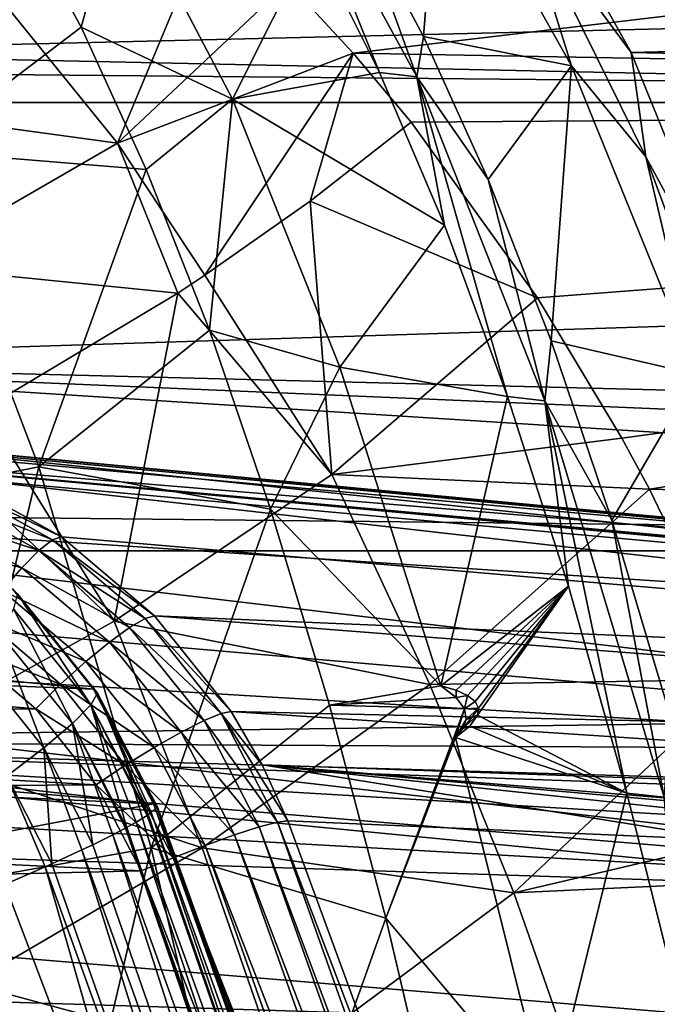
# Model space of a CAD drawing. Header units: metres. Extents: x -160 to 52, y -25 to 25.
# Tile 107 of 168: x -13.88 to -11.46, y 17.05 to 20.78. Entities that reach past the tile are written whole.
import ezdxf

# ---------------------------------------------------------------- set-up
doc = ezdxf.new("R2010")
doc.units = ezdxf.units.M
doc.layers.add('solid_509089_SW0001', color=7, linetype='CONTINUOUS')

msp = doc.modelspace()

# ---------------------------------------------------------------- linework, layer by layer
at = {"layer": 'solid_509089_SW0001'}
for points in [[(-159.199997, 21.893999, -10.99558), (-2.2, 21.893999, -10.99558), (-2.2, 20.469452, -13.46297)], [(-159.199997, 20.469452, -13.46297), (-159.199997, 21.893999, -10.99558), (-2.2, 20.469452, -13.46297)], [(-12.861223, 20.925831, 12.74204), (-12.614554, 20.657055, 13.173311), (-2.2, 21.893999, 10.99558)], [(-12.614554, 20.657055, 13.173311), (-2.2, 20.469452, 13.46297), (-2.2, 21.893999, 10.99558)], [(-15.195175, 20.659863, 219.705536), (-14.693637, 21.554764, 222.112564), (7.007269, 21.192522, 216.46196)], [(-12.060996, 21.554764, 234.747345), (-11.559457, 20.659863, 237.154373), (9.748234, 21.194992, 231.324905)], [(-11.979556, 21.228407, 235.712692), (-11.559457, 20.659863, 237.154373), (-12.060996, 21.554764, 234.747345)], [(-12.60003, 21.192081, 235.821472), (-12.885485, 21.506004, 235.079437), (-12.373445, 20.5679, 237.536301)], [(-12.514877, 20.583927, 237.569824), (-12.373445, 20.5679, 237.536301), (-12.885485, 21.506004, 235.079437)], [(-12.768178, 21.090559, 236.354156), (-12.514877, 20.583927, 237.569824), (-12.885485, 21.506004, 235.079437)], [(-12.348366, 20.720791, 237.028351), (-12.287091, 21.502258, 234.778305), (-12.60003, 21.192081, 235.821472)], [(-12.348366, 20.720791, 237.028351), (-11.786812, 20.60955, 237.179428), (-12.287091, 21.502258, 234.778305)], [(-12.287091, 21.502258, 234.778305), (-11.786812, 20.60955, 237.179428), (-11.979556, 21.228407, 235.712692)], [(-13.899873, 21.223948, 235.998367), (-13.647101, 20.756239, 237.211487), (-13.498407, 21.294527, 235.701797)], [(-13.647101, 20.756239, 237.211487), (-13.072964, 20.482033, 237.743622), (-13.498407, 21.294527, 235.701797)], [(-13.498407, 21.294527, 235.701797), (-13.072964, 20.482033, 237.743622), (-12.768178, 21.090559, 236.354156)], [(-14.263854, 20.286957, 238.252563), (-13.647101, 20.756239, 237.211487), (-13.899873, 21.223948, 235.998367)], [(-11.504022, 20.264242, 237.994919), (-11.559457, 20.659863, 237.154373), (-11.979556, 21.228407, 235.712692)], [(-11.786812, 20.60955, 237.179428), (-11.504022, 20.264242, 237.994919), (-11.979556, 21.228407, 235.712692)], [(-15.195175, 20.659863, 219.705536), (7.007269, 21.192522, 216.46196), (6.589722, 20.193827, 214.133759)], [(-13.984584, 20.902512, 12.800015), (-13.509485, 20.315046, 13.721351), (-13.139714, 21.20153, 12.277828)], [(-13.509485, 20.315046, 13.721351), (-12.861223, 20.925831, 12.74204), (-13.139714, 21.20153, 12.277828)], [(-12.348366, 20.720791, 237.028351), (-12.60003, 21.192081, 235.821472), (-12.373445, 20.5679, 237.536301)], [(-11.559457, 20.659863, 237.154373), (10.181238, 20.197098, 233.650162), (9.748234, 21.194992, 231.324905)], [(-13.072964, 20.482033, 237.743622), (-12.514877, 20.583927, 237.569824), (-12.768178, 21.090559, 236.354156)], [(-13.509485, 20.315046, 13.721351), (-12.614554, 20.657055, 13.173311), (-12.861223, 20.925831, 12.74204)], [(-14.731693, 20.482487, 13.511934), (-13.509485, 20.315046, 13.721351), (-13.984584, 20.902512, 12.800015)], [(-14.263854, 20.286957, 238.252563), (-13.400397, 20.216251, 238.395493), (-13.647101, 20.756239, 237.211487)], [(-13.647101, 20.756239, 237.211487), (-13.400397, 20.216251, 238.395493), (-13.072964, 20.482033, 237.743622)], [(-12.102733, 20.177855, 238.206009), (-12.348366, 20.720791, 237.028351), (-12.373445, 20.5679, 237.536301)], [(-12.102733, 20.177855, 238.206009), (-11.786812, 20.60955, 237.179428), (-12.348366, 20.720791, 237.028351)], [(-15.672131, 19.485571, 217.416489), (-15.195175, 20.659863, 219.705536), (6.589722, 20.193827, 214.133759)], [(-13.509485, 20.315046, 13.721351), (-13.177325, 19.814592, 14.442329), (-12.614554, 20.657055, 13.173311)], [(-13.177325, 19.814592, 14.442329), (-12.778493, 20.096004, 14.023306), (-12.614554, 20.657055, 13.173311)], [(-12.778493, 20.096004, 14.023306), (-12.395368, 20.395025, 13.575455), (-12.614554, 20.657055, 13.173311)], [(-12.614554, 20.657055, 13.173311), (-12.395368, 20.395025, 13.575455), (-2.2, 20.469452, 13.46297)], [(-11.559457, 20.659863, 237.154373), (-11.082501, 19.485571, 239.44342), (10.181238, 20.197098, 233.650162)], [(-11.504022, 20.264242, 237.994919), (-11.082501, 19.485571, 239.44342), (-11.559457, 20.659863, 237.154373)], [(-11.863979, 19.565147, 239.350372), (-11.786812, 20.60955, 237.179428), (-12.102733, 20.177855, 238.206009)], [(-11.863979, 19.565147, 239.350372), (-11.311052, 19.438143, 239.46286), (-11.786812, 20.60955, 237.179428)], [(-11.786812, 20.60955, 237.179428), (-11.311052, 19.438143, 239.46286), (-11.504022, 20.264242, 237.994919)], [(-13.072964, 20.482033, 237.743622), (-12.268176, 20.004278, 238.75383), (-12.514877, 20.583927, 237.569824)], [(-12.514877, 20.583927, 237.569824), (-12.268176, 20.004278, 238.75383), (-12.373445, 20.5679, 237.536301)], [(-12.102733, 20.177855, 238.206009), (-12.373445, 20.5679, 237.536301), (-11.8877, 19.338207, 239.866577)], [(-12.02895, 19.353664, 239.901962), (-11.8877, 19.338207, 239.866577), (-12.373445, 20.5679, 237.536301)], [(-12.268176, 20.004278, 238.75383), (-12.02895, 19.353664, 239.901962), (-12.373445, 20.5679, 237.536301)], [(-14.315255, 19.850391, 14.452682), (-13.509485, 20.315046, 13.721351), (-14.731693, 20.482487, 13.511934)], [(-13.400397, 20.216251, 238.395493), (-13.16062, 19.605865, 239.546249), (-13.072964, 20.482033, 237.743622)], [(-13.16062, 19.605865, 239.546249), (-12.666143, 19.465843, 239.696075), (-13.072964, 20.482033, 237.743622)], [(-13.072964, 20.482033, 237.743622), (-12.666143, 19.465843, 239.696075), (-12.268176, 20.004278, 238.75383)], [(-159.199997, 20.469452, -13.46297), (-2.2, 20.469452, -13.46297), (-2.2, 18.768089, -15.748297)], [(-159.199997, 18.768089, -15.748297), (-159.199997, 20.469452, -13.46297), (-2.2, 18.768089, -15.748297)], [(-12.395368, 20.395025, 13.575455), (-11.914994, 19.72912, 14.526246), (-2.2, 20.469452, 13.46297)], [(-11.914994, 19.72912, 14.526246), (-11.594919, 19.195946, 15.223852), (-2.2, 20.469452, 13.46297)], [(-11.594919, 19.195946, 15.223852), (-11.490251, 19.002571, 15.464548), (-2.2, 20.469452, 13.46297)], [(-11.490251, 19.002571, 15.464548), (-2.2, 18.768089, 15.748297), (-2.2, 20.469452, 13.46297)], [(-12.778493, 20.096004, 14.023306), (-11.914994, 19.72912, 14.526246), (-12.395368, 20.395025, 13.575455)], [(-13.280272, 19.746445, 14.543538), (-13.509485, 20.315046, 13.721351), (-14.315255, 19.850391, 14.452682)], [(-13.280272, 19.746445, 14.543538), (-13.177325, 19.814592, 14.442329), (-13.509485, 20.315046, 13.721351)], [(-14.612762, 18.928045, 240.461304), (-13.80738, 19.087273, 240.443314), (-14.263854, 20.286957, 238.252563)], [(-14.263854, 20.286957, 238.252563), (-13.80738, 19.087273, 240.443314), (-13.400397, 20.216251, 238.395493)], [(-11.05351, 19.04501, 240.157043), (-11.082501, 19.485571, 239.44342), (-11.504022, 20.264242, 237.994919)], [(-11.311052, 19.438143, 239.46286), (-11.05351, 19.04501, 240.157043), (-11.504022, 20.264242, 237.994919)], [(-13.80738, 19.087273, 240.443314), (-13.16062, 19.605865, 239.546249), (-13.400397, 20.216251, 238.395493)], [(-15.672131, 19.485571, 217.416489), (6.589722, 20.193827, 214.133759), (6.203977, 18.932524, 211.931091)], [(-11.863979, 19.565147, 239.350372), (-12.102733, 20.177855, 238.206009), (-11.8877, 19.338207, 239.866577)], [(-12.695958, 19.058794, 15.432727), (-12.778493, 20.096004, 14.023306), (-13.177325, 19.814592, 14.442329)], [(-12.695958, 19.058794, 15.432727), (-11.914994, 19.72912, 14.526246), (-12.778493, 20.096004, 14.023306)], [(-12.666143, 19.465843, 239.696075), (-12.02895, 19.353664, 239.901962), (-12.268176, 20.004278, 238.75383)], [(-13.280272, 19.746445, 14.543538), (-14.315255, 19.850391, 14.452682), (-14.021303, 19.303669, 15.200612)], [(-12.695958, 19.058794, 15.432727), (-13.177325, 19.814592, 14.442329), (-13.280272, 19.746445, 14.543538)], [(-13.52159, 18.501514, 16.191265), (-13.280272, 19.746445, 14.543538), (-14.021303, 19.303669, 15.200612)], [(-12.695958, 19.058794, 15.432727), (-13.280272, 19.746445, 14.543538), (-13.52159, 18.501514, 16.191265)], [(-12.695958, 19.058794, 15.432727), (-11.594919, 19.195946, 15.223852), (-11.914994, 19.72912, 14.526246)], [(-13.80738, 19.087273, 240.443314), (-12.928604, 18.927206, 240.65976), (-13.16062, 19.605865, 239.546249)], [(-13.16062, 19.605865, 239.546249), (-12.928604, 18.927206, 240.65976), (-12.666143, 19.465843, 239.696075)], [(-11.63293, 18.884787, 240.457504), (-11.863979, 19.565147, 239.350372), (-11.8877, 19.338207, 239.866577)], [(-11.63293, 18.884787, 240.457504), (-11.311052, 19.438143, 239.46286), (-11.863979, 19.565147, 239.350372)], [(-16.118052, 18.047771, 215.276382), (-15.672131, 19.485571, 217.416489), (2.869357, 18.307501, 211.683838)], [(-15.672131, 19.485571, 217.416489), (6.203977, 18.932524, 211.931091), (4.489286, 18.632376, 211.823425)], [(-15.672131, 19.485571, 217.416489), (4.489286, 18.632376, 211.823425), (2.869357, 18.307501, 211.683838)], [(-12.928604, 18.927206, 240.65976), (-12.281992, 18.256065, 241.539719), (-12.666143, 19.465843, 239.696075)], [(-12.666143, 19.465843, 239.696075), (-12.281992, 18.256065, 241.539719), (-12.02895, 19.353664, 239.901962)], [(-11.410384, 18.13912, 241.52356), (-11.311052, 19.438143, 239.46286), (-11.63293, 18.884787, 240.457504)], [(-12.281992, 18.256065, 241.539719), (-11.798046, 18.63439, 241.010147), (-12.02895, 19.353664, 239.901962)], [(-12.02895, 19.353664, 239.901962), (-11.798046, 18.63439, 241.010147), (-11.8877, 19.338207, 239.866577)], [(-11.63293, 18.884787, 240.457504), (-11.8877, 19.338207, 239.866577), (-11.435137, 17.834354, 242.037292)], [(-11.576285, 17.849005, 242.074463), (-11.435137, 17.834354, 242.037292), (-11.8877, 19.338207, 239.866577)], [(-11.798046, 18.63439, 241.010147), (-11.576285, 17.849005, 242.074463), (-11.8877, 19.338207, 239.866577)], [(-13.52159, 18.501514, 16.191265), (-14.021303, 19.303669, 15.200612), (-14.24512, 19.184832, 15.377578)], [(-15.248936, 19.226938, 101.271378), (-15.476539, 19.195368, 101.318207), (-8.216085, 18.59119, 136.259796)], [(-15.019116, 19.235777, 101.224098), (-15.248936, 19.226938, 101.271378), (-8.216085, 18.59119, 136.259796)], [(-15.019116, 19.235777, 101.224098), (-8.216085, 18.59119, 136.259796), (-7.86437, 18.553591, 136.191589)], [(-14.563003, 19.185108, 101.130257), (-15.019116, 19.235777, 101.224098), (-7.86437, 18.553591, 136.191589)], [(-16.529287, 18.987347, 101.537384), (-5.123471, 18.236769, 153.869064), (-15.476539, 19.195368, 101.318207)], [(-15.476539, 19.195368, 101.318207), (-10.082017, 18.704695, 128.538513), (-8.216085, 18.59119, 136.259796)], [(-15.476539, 19.195368, 101.318207), (-8.545626, 18.561392, 136.355652), (-10.082017, 18.704695, 128.538513)], [(-5.123471, 18.236769, 153.869064), (-8.545626, 18.561392, 136.355652), (-15.476539, 19.195368, 101.318207)], [(-14.563003, 19.185108, 101.130257), (-7.86437, 18.553591, 136.191589), (-7.516217, 18.443037, 136.123718)], [(-14.125027, 19.045303, 101.040146), (-14.563003, 19.185108, 101.130257), (-7.516217, 18.443037, 136.123718)], [(-13.52159, 18.501514, 16.191265), (-14.24512, 19.184832, 15.377578), (-14.371389, 18.030533, 16.845249)], [(-12.695958, 19.058794, 15.432727), (-11.490251, 19.002571, 15.464548), (-11.594919, 19.195946, 15.223852)], [(-14.18969, 17.497314, 242.491745), (-13.80738, 19.087273, 240.443314), (-14.612762, 18.928045, 240.461304)], [(-14.18969, 17.497314, 242.491745), (-13.381572, 17.641766, 242.486877), (-13.80738, 19.087273, 240.443314)], [(-13.80738, 19.087273, 240.443314), (-13.381572, 17.641766, 242.486877), (-12.928604, 18.927206, 240.65976)], [(-12.695958, 19.058794, 15.432727), (-13.52159, 18.501514, 16.191265), (-12.323582, 18.261181, 16.375128)], [(-12.695958, 19.058794, 15.432727), (-12.323582, 18.261181, 16.375128), (-11.490251, 19.002571, 15.464548)], [(-14.199966, 18.987848, 100.797318), (-14.156257, 19.032291, 100.914864), (-13.755453, 18.809757, 100.831345)], [(-14.156257, 19.032291, 100.914864), (-14.125027, 19.045303, 101.040146), (-13.721819, 18.821646, 100.957176)], [(-13.755453, 18.809757, 100.831345), (-14.156257, 19.032291, 100.914864), (-13.721819, 18.821646, 100.957176)], [(-14.125027, 19.045303, 101.040146), (-7.516217, 18.443037, 136.123718), (-7.193352, 18.261623, 136.060394)], [(-13.721819, 18.821646, 100.957176), (-14.125027, 19.045303, 101.040146), (-7.193352, 18.261623, 136.060394)], [(-16.529287, 18.987347, 101.537384), (-17.542843, 18.771162, 101.748413), (-7.027162, 17.862087, 154.254868)], [(-16.529287, 18.987347, 101.537384), (-7.027162, 17.862087, 154.254868), (-5.123471, 18.236769, 153.869064)], [(-14.25201, 18.914867, 100.698997), (-14.199966, 18.987848, 100.797318), (-13.807235, 18.769796, 100.715485)], [(-13.807235, 18.769796, 100.715485), (-14.199966, 18.987848, 100.797318), (-13.755453, 18.809757, 100.831345)], [(-12.323582, 18.261181, 16.375128), (-11.142571, 18.279903, 16.312424), (-11.490251, 19.002571, 15.464548)], [(-11.490251, 19.002571, 15.464548), (-11.142571, 18.279903, 16.312424), (-2.2, 18.768089, 15.748297)], [(-14.308702, 18.818514, 100.626862), (-14.25201, 18.914867, 100.698997), (-13.872534, 18.704174, 100.619926)], [(-13.872534, 18.704174, 100.619926), (-14.25201, 18.914867, 100.698997), (-13.807235, 18.769796, 100.715485)], [(-13.381572, 17.641766, 242.486877), (-12.705157, 18.182638, 241.732132), (-12.928604, 18.927206, 240.65976)], [(-12.928604, 18.927206, 240.65976), (-12.705157, 18.182638, 241.732132), (-12.281992, 18.256065, 241.539719)], [(-11.410384, 18.13912, 241.52356), (-11.63293, 18.884787, 240.457504), (-11.435137, 17.834354, 242.037292)], [(-19.405016, 18.827398, 67.819977), (-13.907861, 18.624111, 98.500946), (-13.600522, 18.243311, 98.438705)], [(-19.12311, 18.465393, 67.735779), (-19.405016, 18.827398, 67.819977), (-13.600522, 18.243311, 98.438705)], [(-13.946729, 18.617537, 100.551437), (-14.308702, 18.818514, 100.626862), (-13.872534, 18.704174, 100.619926)], [(-13.807235, 18.769796, 100.715485), (-13.755453, 18.809757, 100.831345), (-13.404386, 18.512192, 100.758194)], [(-13.755453, 18.809757, 100.831345), (-13.721819, 18.821646, 100.957176), (-13.368332, 18.522299, 100.884438)], [(-13.404386, 18.512192, 100.758194), (-13.755453, 18.809757, 100.831345), (-13.368332, 18.522299, 100.884438)], [(-13.368332, 18.522299, 100.884438), (-13.721819, 18.821646, 100.957176), (-7.193352, 18.261623, 136.060394)], [(-159.199997, 18.768089, -15.748297), (-2.2, 18.768089, -15.748297), (-2.2, 16.81292, -17.820654)], [(-159.199997, 16.81292, -17.820654), (-159.199997, 18.768089, -15.748297), (-2.2, 16.81292, -17.820654)], [(-17.542843, 18.771162, 101.748413), (-18.517832, 18.547375, 101.951424), (-7.027162, 17.862087, 154.254868)], [(-13.872534, 18.704174, 100.619926), (-13.807235, 18.769796, 100.715485), (-13.463238, 18.478224, 100.643806)], [(-13.463238, 18.478224, 100.643806), (-13.807235, 18.769796, 100.715485), (-13.404386, 18.512192, 100.758194)], [(-13.946729, 18.617537, 100.551437), (-13.872534, 18.704174, 100.619926), (-13.540149, 18.422441, 100.550667)], [(-13.540149, 18.422441, 100.550667), (-13.872534, 18.704174, 100.619926), (-13.463238, 18.478224, 100.643806)], [(-14.024564, 18.516018, 100.514862), (-13.946729, 18.617537, 100.551437), (-13.629673, 18.348797, 100.485374)], [(-13.629673, 18.348797, 100.485374), (-13.946729, 18.617537, 100.551437), (-13.540149, 18.422441, 100.550667)], [(-13.584698, 18.228231, 98.625565), (-13.600522, 18.243311, 98.438705), (-13.907861, 18.624111, 98.500946)], [(-13.584698, 18.228231, 98.625565), (-13.907861, 18.624111, 98.500946), (-13.888275, 18.604824, 98.68882)], [(-12.281992, 18.256065, 241.539719), (-12.224658, 18.240181, 241.568344), (-11.798046, 18.63439, 241.010147)], [(-12.224658, 18.240181, 241.568344), (-12.180809, 18.220226, 241.599701), (-11.798046, 18.63439, 241.010147)], [(-12.180809, 18.220226, 241.599701), (-12.152387, 18.196983, 241.63327), (-11.798046, 18.63439, 241.010147)], [(-12.152387, 18.196983, 241.63327), (-12.139905, 18.17178, 241.667755), (-11.798046, 18.63439, 241.010147)], [(-12.14325, 18.144411, 241.703552), (-11.576285, 17.849005, 242.074463), (-11.798046, 18.63439, 241.010147)], [(-12.139905, 18.17178, 241.667755), (-12.14325, 18.144411, 241.703552), (-11.798046, 18.63439, 241.010147)], [(-13.888275, 18.604824, 98.68882), (-13.904213, 18.548098, 98.889091), (-13.610463, 18.183697, 98.827881)], [(-13.584698, 18.228231, 98.625565), (-13.888275, 18.604824, 98.68882), (-13.610463, 18.183697, 98.827881)], [(-18.517832, 18.547375, 101.951424), (-19.454782, 18.316599, 102.14653), (-8.868936, 17.435368, 154.638626)], [(-18.517832, 18.547375, 101.951424), (-8.868936, 17.435368, 154.638626), (-7.027162, 17.862087, 154.254868)], [(-13.904213, 18.548098, 98.889091), (-13.958279, 18.457947, 99.06945), (-13.680147, 18.112919, 99.011497)], [(-13.610463, 18.183697, 98.827881), (-13.904213, 18.548098, 98.889091), (-13.680147, 18.112919, 99.011497)], [(-13.52159, 18.501514, 16.191265), (-14.371389, 18.030533, 16.845249), (-13.187745, 17.642151, 17.146696)], [(-13.725471, 18.262503, 100.452545), (-14.099734, 18.407084, 100.512634), (-14.024564, 18.516018, 100.514862)], [(-13.725471, 18.262503, 100.452545), (-14.024564, 18.516018, 100.514862), (-13.629673, 18.348797, 100.485374)], [(-13.52159, 18.501514, 16.191265), (-13.187745, 17.642151, 17.146696), (-12.323582, 18.261181, 16.375128)], [(-13.463238, 18.478224, 100.643806), (-13.404386, 18.512192, 100.758194), (-13.116335, 18.150862, 100.698181)], [(-13.404386, 18.512192, 100.758194), (-13.368332, 18.522299, 100.884438), (-13.078313, 18.158764, 100.824745)], [(-13.116335, 18.150862, 100.698181), (-13.404386, 18.512192, 100.758194), (-13.078313, 18.158764, 100.824745)], [(-13.368332, 18.522299, 100.884438), (-7.193352, 18.261623, 136.060394), (-6.915398, 18.020124, 136.005478)], [(-13.078313, 18.158764, 100.824745), (-13.368332, 18.522299, 100.884438), (-6.915398, 18.020124, 136.005478)], [(-19.12311, 18.465393, 67.735779), (-13.372688, 17.808708, 98.392174), (-16.116259, 17.934536, 83.18219)], [(-19.12311, 18.465393, 67.735779), (-13.600522, 18.243311, 98.438705), (-13.372688, 17.808708, 98.392174)], [(-13.958279, 18.457947, 99.06945), (-14.046791, 18.340508, 99.217613), (-13.789006, 18.020718, 99.163902)], [(-13.680147, 18.112919, 99.011497), (-13.958279, 18.457947, 99.06945), (-13.789006, 18.020718, 99.163902)], [(-13.540149, 18.422441, 100.550667), (-13.463238, 18.478224, 100.643806), (-13.180988, 18.124172, 100.584999)], [(-13.180988, 18.124172, 100.584999), (-13.463238, 18.478224, 100.643806), (-13.116335, 18.150862, 100.698181)], [(-18.165106, 18.140278, 101.359711), (-16.860186, 18.427914, 101.087814), (-13.819702, 18.169563, 100.454285)], [(-16.860186, 18.427914, 101.087814), (-14.099734, 18.407084, 100.512634), (-13.819702, 18.169563, 100.454285)], [(-13.629673, 18.348797, 100.485374), (-13.540149, 18.422441, 100.550667), (-13.267427, 18.080341, 100.493843)], [(-13.267427, 18.080341, 100.493843), (-13.540149, 18.422441, 100.550667), (-13.180988, 18.124172, 100.584999)], [(-13.725471, 18.262503, 100.452545), (-13.819702, 18.169563, 100.454285), (-14.099734, 18.407084, 100.512634)], [(-13.725471, 18.262503, 100.452545), (-13.629673, 18.348797, 100.485374), (-13.369531, 18.022472, 100.431168)], [(-13.369531, 18.022472, 100.431168), (-13.629673, 18.348797, 100.485374), (-13.267427, 18.080341, 100.493843)], [(-19.454782, 18.316599, 102.14653), (-20.353865, 18.079594, 102.333755), (-8.868936, 17.435368, 154.638626)], [(-13.789006, 18.020718, 99.163902), (-14.046791, 18.340508, 99.217613), (-13.929626, 17.913374, 99.274719)], [(-16.118052, 18.047771, 215.276382), (2.869357, 18.307501, 211.683838), (1.347088, 17.956364, 211.512741)], [(-12.323582, 18.261181, 16.375128), (-12.005874, 17.47028, 17.221151), (-11.142571, 18.279903, 16.312424)], [(-12.005874, 17.47028, 17.221151), (-10.915777, 17.726053, 16.91263), (-11.142571, 18.279903, 16.312424)], [(-13.480068, 17.954666, 100.401413), (-13.819702, 18.169563, 100.454285), (-13.725471, 18.262503, 100.452545)], [(-13.480068, 17.954666, 100.401413), (-13.725471, 18.262503, 100.452545), (-13.369531, 18.022472, 100.431168)], [(-13.359046, 17.799515, 98.566475), (-13.372688, 17.808708, 98.392174), (-13.600522, 18.243311, 98.438705)], [(-13.359046, 17.799515, 98.566475), (-13.600522, 18.243311, 98.438705), (-13.359421, 17.798336, 98.578629)], [(-13.584698, 18.228231, 98.625565), (-13.359421, 17.798336, 98.578629), (-13.600522, 18.243311, 98.438705)], [(-12.323582, 18.261181, 16.375128), (-13.187745, 17.642151, 17.146696), (-12.005874, 17.47028, 17.221151)], [(-12.705157, 18.182638, 241.732132), (-12.223639, 18.212017, 241.59024), (-12.281992, 18.256065, 241.539719)], [(-12.223639, 18.212017, 241.59024), (-12.224658, 18.240181, 241.568344), (-12.281992, 18.256065, 241.539719)], [(-12.223639, 18.212017, 241.59024), (-12.180809, 18.220226, 241.599701), (-12.224658, 18.240181, 241.568344)], [(-13.584698, 18.228231, 98.625565), (-13.610463, 18.183697, 98.827881), (-13.39248, 17.767719, 98.782463)], [(-13.584698, 18.228231, 98.625565), (-13.39248, 17.767719, 98.782463), (-13.38116, 17.775927, 98.739616)], [(-13.584698, 18.228231, 98.625565), (-13.38116, 17.775927, 98.739616), (-13.360292, 17.796469, 98.596565)], [(-13.584698, 18.228231, 98.625565), (-13.360292, 17.796469, 98.596565), (-13.359421, 17.798336, 98.578629)], [(-12.705157, 18.182638, 241.732132), (-12.192863, 18.169029, 241.644577), (-12.223639, 18.212017, 241.59024)], [(-12.223639, 18.212017, 241.59024), (-12.192863, 18.169029, 241.644577), (-12.180809, 18.220226, 241.599701)], [(-12.192863, 18.169029, 241.644577), (-12.152387, 18.196983, 241.63327), (-12.180809, 18.220226, 241.599701)], [(-12.192863, 18.169029, 241.644577), (-12.139905, 18.17178, 241.667755), (-12.152387, 18.196983, 241.63327)], [(-18.165106, 18.140278, 101.359711), (-13.819702, 18.169563, 100.454285), (-13.589756, 17.88068, 100.406372)], [(-13.480068, 17.954666, 100.401413), (-13.589756, 17.88068, 100.406372), (-13.819702, 18.169563, 100.454285)], [(-13.610463, 18.183697, 98.827881), (-13.680147, 18.112919, 99.011497), (-13.473755, 17.719061, 98.968491)], [(-13.610463, 18.183697, 98.827881), (-13.473755, 17.719061, 98.968491), (-13.438148, 17.739098, 98.902161)], [(-13.610463, 18.183697, 98.827881), (-13.438148, 17.739098, 98.902161), (-13.396572, 17.764917, 98.795982)], [(-13.610463, 18.183697, 98.827881), (-13.396572, 17.764917, 98.795982), (-13.39248, 17.767719, 98.782463)], [(-13.381572, 17.641766, 242.486877), (-12.491059, 17.374754, 242.759659), (-12.705157, 18.182638, 241.732132)], [(-13.116335, 18.150862, 100.698181), (-13.078313, 18.158764, 100.824745), (-12.960518, 17.956919, 100.800499)], [(-13.078313, 18.158764, 100.824745), (-6.915398, 18.020124, 136.005478), (-6.696063, 17.735933, 135.9617)], [(-12.960518, 17.956919, 100.800499), (-13.078313, 18.158764, 100.824745), (-6.696063, 17.735933, 135.9617)], [(-12.705157, 18.182638, 241.732132), (-12.491059, 17.374754, 242.759659), (-12.192863, 18.169029, 241.644577)], [(-12.491059, 17.374754, 242.759659), (-12.226949, 18.060013, 241.803894), (-12.192863, 18.169029, 241.644577)], [(-12.192863, 18.169029, 241.644577), (-12.226949, 18.060013, 241.803894), (-12.186764, 18.128538, 241.70015)], [(-12.192863, 18.169029, 241.644577), (-12.186764, 18.128538, 241.70015), (-12.139905, 18.17178, 241.667755)], [(-12.1651, 18.136333, 241.702087), (-12.139905, 18.17178, 241.667755), (-12.186764, 18.128538, 241.70015)], [(-12.1651, 18.136333, 241.702087), (-12.14325, 18.144411, 241.703552), (-12.139905, 18.17178, 241.667755)], [(-19.405117, 17.840805, 101.618088), (-18.165106, 18.140278, 101.359711), (-13.589756, 17.88068, 100.406372)], [(-13.267427, 18.080341, 100.493843), (-13.180988, 18.124172, 100.584999), (-12.971136, 17.720942, 100.541275)], [(-13.180988, 18.124172, 100.584999), (-13.116335, 18.150862, 100.698181), (-12.902169, 17.739346, 100.653557)], [(-13.180988, 18.124172, 100.584999), (-12.902169, 17.739346, 100.653557), (-12.971136, 17.720942, 100.541275)], [(-13.116335, 18.150862, 100.698181), (-12.960518, 17.956919, 100.800499), (-12.862725, 17.744604, 100.780365)], [(-13.116335, 18.150862, 100.698181), (-12.862725, 17.744604, 100.780365), (-12.902169, 17.739346, 100.653557)], [(-12.198695, 18.094765, 241.749771), (-12.186764, 18.128538, 241.70015), (-12.226949, 18.060013, 241.803894)], [(-12.198695, 18.094765, 241.749771), (-12.171907, 18.103544, 241.754211), (-12.14325, 18.144411, 241.703552)], [(-12.198695, 18.094765, 241.749771), (-12.14325, 18.144411, 241.703552), (-12.1651, 18.136333, 241.702087)], [(-12.198695, 18.094765, 241.749771), (-12.1651, 18.136333, 241.702087), (-12.186764, 18.128538, 241.70015)], [(-12.14325, 18.144411, 241.703552), (-12.171907, 18.103544, 241.754211), (-11.576285, 17.849005, 242.074463)], [(-13.680147, 18.112919, 99.011497), (-13.789006, 18.020718, 99.163902), (-13.60257, 17.653316, 99.128647)], [(-13.680147, 18.112919, 99.011497), (-13.60257, 17.653316, 99.128647), (-13.527245, 17.690813, 99.046219)], [(-13.680147, 18.112919, 99.011497), (-13.527245, 17.690813, 99.046219), (-13.479141, 17.716131, 98.977318)], [(-13.680147, 18.112919, 99.011497), (-13.479141, 17.716131, 98.977318), (-13.473755, 17.719061, 98.968491)], [(-12.171907, 18.103544, 241.754211), (-12.226949, 18.060013, 241.803894), (-11.576285, 17.849005, 242.074463)], [(-12.198695, 18.094765, 241.749771), (-12.226949, 18.060013, 241.803894), (-12.171907, 18.103544, 241.754211)], [(-20.353865, 18.079594, 102.333755), (-21.216774, 17.836744, 102.513458), (-8.868936, 17.435368, 154.638626)], [(-16.526911, 16.365908, 213.314163), (-16.118052, 18.047771, 215.276382), (-2.73681, 16.748308, 210.865372)], [(-16.118052, 18.047771, 215.276382), (1.347088, 17.956364, 211.512741), (-0.09368, 17.578999, 211.316681)], [(-16.118052, 18.047771, 215.276382), (-0.09368, 17.578999, 211.316681), (-0.388187, 17.495615, 211.272064)], [(-16.118052, 18.047771, 215.276382), (-0.388187, 17.495615, 211.272064), (-1.455496, 17.174541, 211.098038)], [(-16.118052, 18.047771, 215.276382), (-1.455496, 17.174541, 211.098038), (-2.73681, 16.748308, 210.865372)], [(-13.369531, 18.022472, 100.431168), (-13.267427, 18.080341, 100.493843), (-13.064659, 17.690722, 100.451591)], [(-13.267427, 18.080341, 100.493843), (-12.971136, 17.720942, 100.541275), (-13.064659, 17.690722, 100.451591)], [(-12.491059, 17.374754, 242.759659), (-11.873543, 16.642775, 243.499985), (-12.226949, 18.060013, 241.803894)], [(-12.226949, 18.060013, 241.803894), (-11.873543, 16.642775, 243.499985), (-11.576285, 17.849005, 242.074463)], [(-14.371389, 18.030533, 16.845249), (-14.069049, 17.125118, 17.810093), (-13.187745, 17.642151, 17.146696)], [(-13.789006, 18.020718, 99.163902), (-13.929626, 17.913374, 99.274719), (-13.758742, 17.580603, 99.240013)], [(-13.789006, 18.020718, 99.163902), (-13.758742, 17.580603, 99.240013), (-13.644134, 17.633413, 99.164818)], [(-13.789006, 18.020718, 99.163902), (-13.644134, 17.633413, 99.164818), (-13.60257, 17.653316, 99.128647)], [(-13.480068, 17.954666, 100.401413), (-13.369531, 18.022472, 100.431168), (-13.176114, 17.650826, 100.390869)], [(-13.369531, 18.022472, 100.431168), (-13.064659, 17.690722, 100.451591), (-13.176114, 17.650826, 100.390869)], [(-16.116259, 17.934536, 83.18219), (-13.372688, 17.808708, 98.392174), (-18.429111, 16.845297, 67.603745)], [(-13.480068, 17.954666, 100.401413), (-13.297611, 17.604074, 100.363396), (-13.589756, 17.88068, 100.406372)], [(-13.480068, 17.954666, 100.401413), (-13.176114, 17.650826, 100.390869), (-13.297611, 17.604074, 100.363396)], [(-12.960518, 17.956919, 100.800499), (-11.182524, 17.67049, 110.149712), (-12.862725, 17.744604, 100.780365)], [(-12.960518, 17.956919, 100.800499), (-6.539888, 17.429258, 135.937225), (-7.859457, 17.503195, 128.622665)], [(-12.960518, 17.956919, 100.800499), (-6.696063, 17.735933, 135.9617), (-6.539888, 17.429258, 135.937225)], [(-12.960518, 17.956919, 100.800499), (-7.859457, 17.503195, 128.622665), (-9.514741, 17.58993, 119.430473)], [(-12.960518, 17.956919, 100.800499), (-9.514741, 17.58993, 119.430473), (-11.182524, 17.67049, 110.149712)], [(-13.929626, 17.913374, 99.274719), (-13.93739, 17.502771, 99.304108), (-13.783149, 17.569681, 99.252197)], [(-13.929626, 17.913374, 99.274719), (-13.783149, 17.569681, 99.252197), (-13.758742, 17.580603, 99.240013)], [(-19.405117, 17.840805, 101.618088), (-13.589756, 17.88068, 100.406372), (-13.419943, 17.554037, 100.370987)], [(-13.297611, 17.604074, 100.363396), (-13.419943, 17.554037, 100.370987), (-13.589756, 17.88068, 100.406372)], [(-21.216774, 17.836744, 102.513458), (-22.840685, 17.334869, 102.851685), (-10.649231, 16.953739, 155.009583)], [(-21.216774, 17.836744, 102.513458), (-10.649231, 16.953739, 155.009583), (-8.868936, 17.435368, 154.638626)], [(-21.141548, 17.368418, 101.979897), (-19.405117, 17.840805, 101.618088), (-13.419943, 17.554037, 100.370987)], [(-11.873543, 16.642775, 243.499985), (-11.364452, 17.000294, 243.091141), (-11.576285, 17.849005, 242.074463)], [(-11.576285, 17.849005, 242.074463), (-11.364452, 17.000294, 243.091141), (-11.435137, 17.834354, 242.037292)], [(-18.429111, 16.845297, 67.603745), (-13.372688, 17.808708, 98.392174), (-12.656896, 15.927624, 98.243408)], [(-13.360292, 17.796469, 98.596565), (-13.38116, 17.775927, 98.739616), (-12.146568, 14.353173, 98.482376)], [(-12.122806, 14.372195, 98.308891), (-12.656896, 15.927624, 98.243408), (-13.372688, 17.808708, 98.392174)], [(-12.122806, 14.372195, 98.308891), (-13.372688, 17.808708, 98.392174), (-13.359046, 17.799515, 98.566475)], [(-13.359421, 17.798336, 98.578629), (-13.360292, 17.796469, 98.596565), (-12.146568, 14.353173, 98.482376)], [(-13.359046, 17.799515, 98.566475), (-13.359421, 17.798336, 98.578629), (-12.146568, 14.353173, 98.482376)], [(-12.122806, 14.372195, 98.308891), (-13.359046, 17.799515, 98.566475), (-12.146568, 14.353173, 98.482376)], [(-13.396572, 17.764917, 98.795982), (-13.438148, 17.739098, 98.902161), (-12.206128, 14.323475, 98.645447)], [(-13.39248, 17.767719, 98.782463), (-13.396572, 17.764917, 98.795982), (-12.206128, 14.323475, 98.645447)], [(-13.38116, 17.775927, 98.739616), (-13.39248, 17.767719, 98.782463), (-12.206128, 14.323475, 98.645447)], [(-12.146568, 14.353173, 98.482376), (-13.38116, 17.775927, 98.739616), (-12.206128, 14.323475, 98.645447)], [(-13.479141, 17.716131, 98.977318), (-13.527245, 17.690813, 99.046219), (-12.298598, 14.284538, 98.790215)], [(-13.473755, 17.719061, 98.968491), (-13.479141, 17.716131, 98.977318), (-12.298598, 14.284538, 98.790215)], [(-13.438148, 17.739098, 98.902161), (-13.473755, 17.719061, 98.968491), (-12.298598, 14.284538, 98.790215)], [(-12.206128, 14.323475, 98.645447), (-13.438148, 17.739098, 98.902161), (-12.298598, 14.284538, 98.790215)], [(-13.064659, 17.690722, 100.451591), (-12.971136, 17.720942, 100.541275), (-11.623666, 13.92363, 100.260536)], [(-12.971136, 17.720942, 100.541275), (-12.902169, 17.739346, 100.653557), (-11.553314, 13.938087, 100.372513)], [(-11.623666, 13.92363, 100.260536), (-12.971136, 17.720942, 100.541275), (-11.553314, 13.938087, 100.372513)], [(-12.902169, 17.739346, 100.653557), (-12.862725, 17.744604, 100.780365), (-11.828252, 14.927865, 100.565178)], [(-11.553314, 13.938087, 100.372513), (-12.902169, 17.739346, 100.653557), (-11.828252, 14.927865, 100.565178)], [(-11.182524, 17.67049, 110.149712), (-11.828252, 14.927865, 100.565178), (-12.862725, 17.744604, 100.780365)], [(-12.005874, 17.47028, 17.221151), (-10.840425, 17.525082, 17.120792), (-10.915777, 17.726053, 16.91263)], [(-13.527245, 17.690813, 99.046219), (-13.60257, 17.653316, 99.128647), (-12.419497, 14.238252, 98.909645)], [(-12.298598, 14.284538, 98.790215), (-13.527245, 17.690813, 99.046219), (-12.419497, 14.238252, 98.909645)], [(-13.176114, 17.650826, 100.390869), (-13.064659, 17.690722, 100.451591), (-11.719468, 13.899888, 100.171341)], [(-11.719468, 13.899888, 100.171341), (-13.064659, 17.690722, 100.451591), (-11.623666, 13.92363, 100.260536)], [(-13.80248, 15.840402, 244.350082), (-13.381572, 17.641766, 242.486877), (-14.18969, 17.497314, 242.491745)], [(-13.187745, 17.642151, 17.146696), (-14.069049, 17.125118, 17.810093), (-12.898242, 16.808224, 17.978184)], [(-13.80248, 15.840402, 244.350082), (-12.991915, 15.969053, 244.356949), (-13.381572, 17.641766, 242.486877)], [(-13.60257, 17.653316, 99.128647), (-13.644134, 17.633413, 99.164818), (-12.419497, 14.238252, 98.909645)], [(-13.381572, 17.641766, 242.486877), (-12.991915, 15.969053, 244.356949), (-12.491059, 17.374754, 242.759659)], [(-13.297611, 17.604074, 100.363396), (-13.176114, 17.650826, 100.390869), (-11.833941, 13.868542, 100.111237)], [(-13.187745, 17.642151, 17.146696), (-12.898242, 16.808224, 17.978184), (-12.005874, 17.47028, 17.221151)], [(-11.833941, 13.868542, 100.111237), (-13.176114, 17.650826, 100.390869), (-11.719468, 13.899888, 100.171341)], [(-11.182524, 17.67049, 110.149712), (-9.925438, 14.772863, 111.075279), (-11.828252, 14.927865, 100.565178)], [(-13.644134, 17.633413, 99.164818), (-13.758742, 17.580603, 99.240013), (-12.562963, 14.186859, 98.997955)], [(-12.419497, 14.238252, 98.909645), (-13.644134, 17.633413, 99.164818), (-12.562963, 14.186859, 98.997955)], [(-11.958982, 13.831808, 100.084488), (-13.419943, 17.554037, 100.370987), (-13.297611, 17.604074, 100.363396)], [(-11.958982, 13.831808, 100.084488), (-13.297611, 17.604074, 100.363396), (-11.833941, 13.868542, 100.111237)], [(-13.783149, 17.569681, 99.252197), (-13.93739, 17.502771, 99.304108), (-13.224645, 15.628138, 99.155594)], [(-13.758742, 17.580603, 99.240013), (-13.783149, 17.569681, 99.252197), (-12.562963, 14.186859, 98.997955)], [(-12.562963, 14.186859, 98.997955), (-13.783149, 17.569681, 99.252197), (-13.224645, 15.628138, 99.155594)], [(-12.08492, 13.791656, 100.092819), (-21.141548, 17.368418, 101.979897), (-13.419943, 17.554037, 100.370987)], [(-11.958982, 13.831808, 100.084488), (-12.08492, 13.791656, 100.092819), (-13.419943, 17.554037, 100.370987)], [(-12.005874, 17.47028, 17.221151), (-11.733418, 16.69733, 17.973032), (-10.840425, 17.525082, 17.120792)], [(-11.733418, 16.69733, 17.973032), (-11.496691, 15.944221, 18.641933), (-10.840425, 17.525082, 17.120792)], [(-11.496691, 15.944221, 18.641933), (-10.594468, 16.800121, 17.832722), (-10.840425, 17.525082, 17.120792)], [(-13.224645, 15.628138, 99.155594), (-13.93739, 17.502771, 99.304108), (-24.578548, 16.100468, 101.521347)], [(-13.80248, 15.840402, 244.350082), (-14.18969, 17.497314, 242.491745), (-14.639231, 15.873851, 243.977478)], [(-12.005874, 17.47028, 17.221151), (-12.898242, 16.808224, 17.978184), (-11.733418, 16.69733, 17.973032)], [(-12.991915, 15.969053, 244.356949), (-12.287053, 16.506369, 243.738739), (-12.491059, 17.374754, 242.759659)], [(-12.491059, 17.374754, 242.759659), (-12.287053, 16.506369, 243.738739), (-11.873543, 16.642775, 243.499985)], [(-12.08492, 13.791656, 100.092819), (-22.744322, 16.875834, 102.313858), (-21.141548, 17.368418, 101.979897)], [(-22.840685, 17.334869, 102.851685), (-24.332848, 16.815338, 103.162514), (-12.364883, 16.414387, 155.367065)], [(-22.840685, 17.334869, 102.851685), (-12.364883, 16.414387, 155.367065), (-10.649231, 16.953739, 155.009583)], [(-14.069049, 17.125118, 17.810093), (-14.960486, 16.704071, 18.37965), (-13.801906, 16.259537, 18.628126)], [(-14.069049, 17.125118, 17.810093), (-13.801906, 16.259537, 18.628126), (-12.898242, 16.808224, 17.978184)]]:
    msp.add_3dface(points, dxfattribs=at)

doc.saveas('drawing.dxf')
